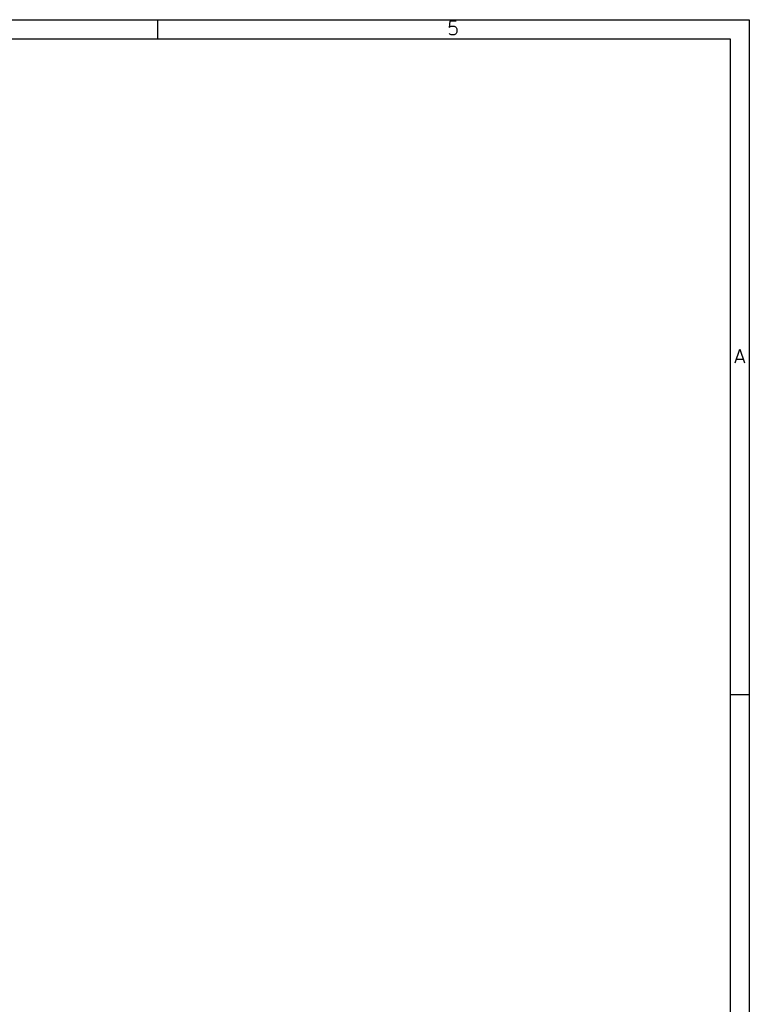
# Model space of a CAD drawing. Extents: x 10 to 287, y -200 to -10.
# Tile 19 of 19: x 219 to 287, y -102 to -10. Entities that reach past the tile are written whole.
import ezdxf

# ---------------------------------------------------------------- set-up
doc = ezdxf.new("R2010")
doc.units = 0
doc.header["$MEASUREMENT"] = 0
doc.layers.add('BLACK', color=250, linetype='CONTINUOUS')

msp = doc.modelspace()

# ---------------------------------------------------------------- linework, layer by layer
at = {"layer": 'BLACK'}
for p, q in [((10.16, -10.16), (286.842, -10.16)), ((231.445, -10.16), (231.445, -11.938)), ((258.803, -10.293), (258.743, -10.8978)), ((258.743, -10.8978), (258.803, -10.8373)), ((259.408, -10.293), (258.803, -10.293)), ((258.803, -10.8373), (258.924, -10.7769)), ((258.924, -10.7769), (259.226, -10.7769)), ((259.226, -10.7769), (259.347, -10.8373)), ((259.347, -10.8373), (259.408, -10.8978)), ((259.408, -10.8978), (259.468, -11.0188)), ((259.468, -11.0188), (259.468, -11.3211)), ((286.842, -10.16), (286.842, -199.847)), ((11.938, -11.938), (285.064, -11.938)), ((258.803, -11.5026), (258.743, -11.4421)), ((258.924, -11.563), (258.803, -11.5026)), ((259.226, -11.563), (258.924, -11.563)), ((259.347, -11.5026), (259.226, -11.563)), ((259.408, -11.4421), (259.347, -11.5026)), ((259.468, -11.3211), (259.408, -11.4421)), ((285.064, -11.938), (285.064, -198.069)), ((285.53, -42.297), (285.953, -41.027)), ((285.953, -41.027), (286.377, -42.297)), ((285.651, -41.9342), (286.256, -41.9342)), ((286.842, -73.3806), (285.064, -73.3806))]:
    msp.add_line(p, q, dxfattribs=at)

doc.saveas('drawing.dxf')
